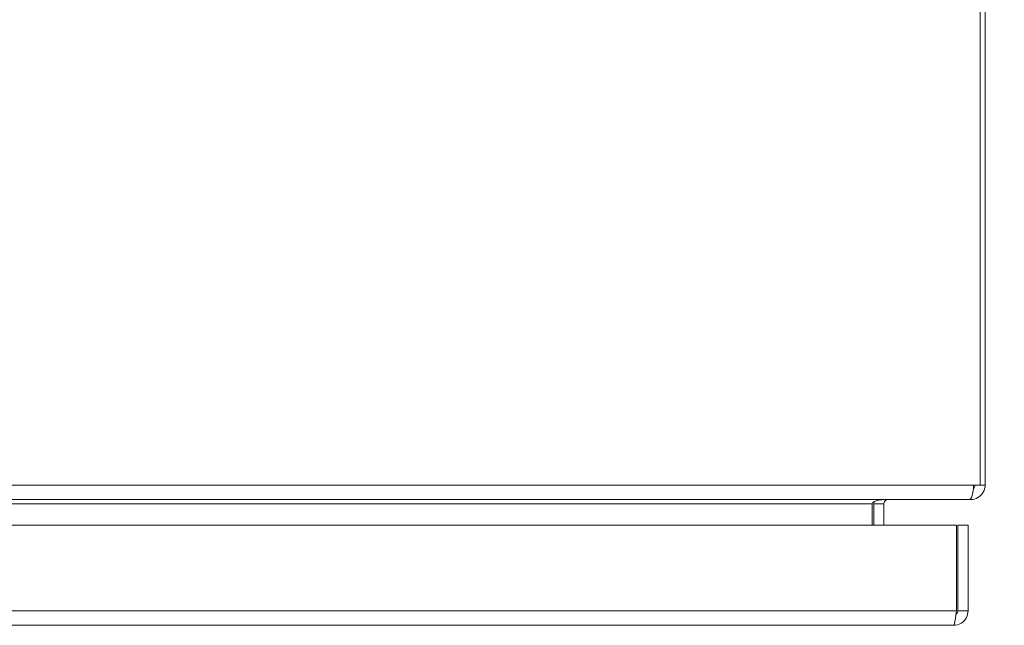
# Model space of a CAD drawing. Header units: inches. Extents: x 1 to 178, y 1 to 113.
# Tile 41 of 66: x 57.79 to 64.97, y 95.87 to 100.29. Entities that reach past the tile are written whole.
import ezdxf

# ---------------------------------------------------------------- set-up
doc = ezdxf.new("R2010")
doc.units = ezdxf.units.IN
doc.header["$LTSCALE"] = 10.666667
doc.header["$MEASUREMENT"] = 0
for name, color, linetype, lineweight in [('Dimension (ANSI)', 7, 'Continuous', 13), ('Visible (ANSI)', 7, 'Continuous', 13), ('Visible Narrow (ANSI)', 7, 'Continuous', 18)]:
    doc.layers.add(name, color=color, linetype=linetype, lineweight=lineweight)
doc.styles.add('Note Text (ANSI)', font='RomanS.shx')
doc.dimstyles.new('Default (ANSI)', dxfattribs={"dimscale": 10.666667, "dimtxt": 0.12, "dimasz": 0.098425, "dimexe": 0.125, "dimexo": 0.0625, "dimgap": 0.031496, "dimtad": 0, "dimtih": 1, "dimtoh": 1, "dimrnd": 1e-08, "dimzin": 0, "dimdsep": 46, "dimtxsty": 'Note Text (ANSI)', "dimcen": 0.09, "dimdle": 0.393701, "dimclrd": 256, "dimclre": 256, "dimclrt": 256, "dimadec": 0, "dimazin": 0, "dimtfac": 1, "dimtofl": 0, "dimtmove": 0, "dimatfit": 3, "dimfxl": 1, "dimtolj": 1, "dimtzin": 4, "dimlwd": -1, "dimlwe": -1, "dimarcsym": 0})

# ---------------------------------------------------------------- blocks, each defined once
blk = doc.blocks.new('*D12')
at = {"layer": 'Defpoints', "color": 0, "transparency": 16777216}
for p in [(64.703, 96.6005), (70.4255, 96.6005), (64.5977, 95.8705)]:
    blk.add_point(p, dxfattribs=at)
at = {"layer": 'Dimension (ANSI)', "transparency": 16777216}
for p, q in [((70.4255, 97.6504), (70.4255, 98.7003)), ((65.3696, 96.6005), (71.7588, 96.6005)), ((65.2644, 95.8705), (71.7588, 95.8705)), ((70.4255, 94.8207), (70.4255, 92.8298)), ((70.4255, 92.8298), (69.3756, 92.8298))]:
    blk.add_line(p, q, dxfattribs=at)
for points in [[(70.2505, 97.6504), (70.6004, 97.6504), (70.4255, 96.6005)], [(70.2505, 94.8207), (70.6004, 94.8207), (70.4255, 95.8705)]]:
    blk.add_solid(points, dxfattribs=at)
at = {"layer": 'Dimension (ANSI)', "transparency": 16777216, "insert": (65.1387, 93.4698), "char_height": 1.28, "attachment_point": 1, "style": 'Note Text (ANSI)'}
blk.add_mtext('\\A1;0.73', dxfattribs=at)

msp = doc.modelspace()

# ---------------------------------------------------------------- linework, layer by layer
at = {"layer": 'Visible (ANSI)'}
for p, q in [((64.791, 108.6828), (64.791, 96.8933)), ((64.828, 96.8933), (64.828, 108.6828)), ((64.7429, 96.8933), (64.791, 96.8933)), ((64.791, 96.8933), (64.828, 96.8933)), ((64.7117, 96.788), (40.9443, 96.788)), ((64.0044, 96.7568), (64.0044, 96.6005)), ((64.0155, 96.7568), (64.0155, 96.6005)), ((64.0895, 96.7568), (64.0895, 96.6005)), ((64.7117, 96.788), (64.7227, 96.788)), ((64.7227, 96.7948), (64.7227, 96.788)), ((40.913, 96.6005), (64.6179, 96.6005)), ((64.6179, 96.6005), (64.6179, 95.9758)), ((64.629, 95.9758), (64.629, 96.6005)), ((64.629, 96.6005), (64.703, 96.6005)), ((64.703, 95.9758), (64.703, 96.6005)), ((64.629, 95.9758), (64.703, 95.9758)), ((64.5977, 95.8705), (40.9332, 95.8705))]:
    msp.add_line(p, q, dxfattribs=at)
for centre, radius, start, end in [((64.7227, 96.8933), 0.0312, 308.23366, 0), ((64.1207, 96.7568), 0.1052, 172.06907, 180)]:
    msp.add_arc(centre, radius, start, end, dxfattribs=at)
for points, knots in [([(64.7429, 96.8933), (64.7429, 96.8564), (64.7367, 96.8203), (64.7272, 96.8019), (64.7225, 96.7929), (64.7171, 96.788), (64.7117, 96.788)], [0, 0, 0, 0, 1.050651, 1.050651, 1.050651, 1.570796, 1.570796, 1.570796, 1.570796]), ([(64.7227, 96.788), (64.7596, 96.788), (64.7957, 96.809), (64.814, 96.841), (64.8231, 96.8568), (64.828, 96.875), (64.828, 96.8933)], [-1.570796, -1.570796, -1.570796, -1.570796, -0.520146, -0.520146, -0.520146, 0, 0, 0, 0]), ([(64.0044, 96.7568), (64.0044, 96.7685), (64.0288, 96.78), (64.0646, 96.785), (64.0787, 96.787), (64.0942, 96.788), (64.1097, 96.788)], [-3.141593, -3.141593, -3.141593, -3.141593, -2.012802, -2.012802, -2.012802, -1.570796, -1.570796, -1.570796, -1.570796]), ([(64.0895, 96.7568), (64.0895, 96.7685), (64.0967, 96.78), (64.1073, 96.785), (64.1115, 96.787), (64.1161, 96.788), (64.1207, 96.788)], [-3.141593, -3.141593, -3.141593, -3.141593, -2.012802, -2.012802, -2.012802, -1.570796, -1.570796, -1.570796, -1.570796]), ([(64.5977, 95.8705), (64.6361, 95.8705), (64.6737, 95.8934), (64.6913, 95.9276), (64.6989, 95.9424), (64.703, 95.9591), (64.703, 95.9758)], [0, 0, 0, 0, 1.095058, 1.095058, 1.095058, 1.570796, 1.570796, 1.570796, 1.570796]), ([(64.6179, 95.9758), (64.6132, 95.9374), (64.6085, 95.8998), (64.6038, 95.8822), (64.6018, 95.8746), (64.5997, 95.8705), (64.5977, 95.8705)], [0, 0, 0, 0, 1.095058, 1.095058, 1.095058, 1.570796, 1.570796, 1.570796, 1.570796]), ([(64.6144, 95.9498), (64.6223, 95.955), (64.628, 95.9636), (64.6288, 95.973), (64.6289, 95.974), (64.629, 95.9749), (64.629, 95.9758)], [0.5736743, 0.5736743, 0.5736743, 0.5736743, 1.4834748, 1.4834748, 1.4834748, 1.5707963, 1.5707963, 1.5707963, 1.5707963])]:
    msp.add_open_spline(points, degree=3, knots=knots, dxfattribs=at)
at = {"layer": 'Visible Narrow (ANSI)'}
for p, q in [((40.913, 96.8933), (64.7429, 96.8933)), ((64.0044, 96.7568), (41.6515, 96.7568)), ((64.0895, 96.7568), (64.0155, 96.7568)), ((40.913, 95.9758), (64.6179, 95.9758))]:
    msp.add_line(p, q, dxfattribs=at)

# ---------------------------------------------------------------- dimensions: what is measured, and where the dimension line sits
at = {"layer": 'Dimension (ANSI)'}
dim = msp.add_linear_dim(base=(70.4255, 96.6005), p1=(64.5977, 95.8705), p2=(64.703, 96.6005), angle=90, dimstyle='Default (ANSI)', override={"dimdec": 2, "dimtp": 0, "dimtm": 0, "dimtdec": 2, "dimatfit": 1}, dxfattribs=at)
dim.commit()
dim.dimension.update_dxf_attribs({"geometry": '*D12', "text_midpoint": (67.0892, 92.8298), "dimtype": 160})

doc.saveas('drawing.dxf')
